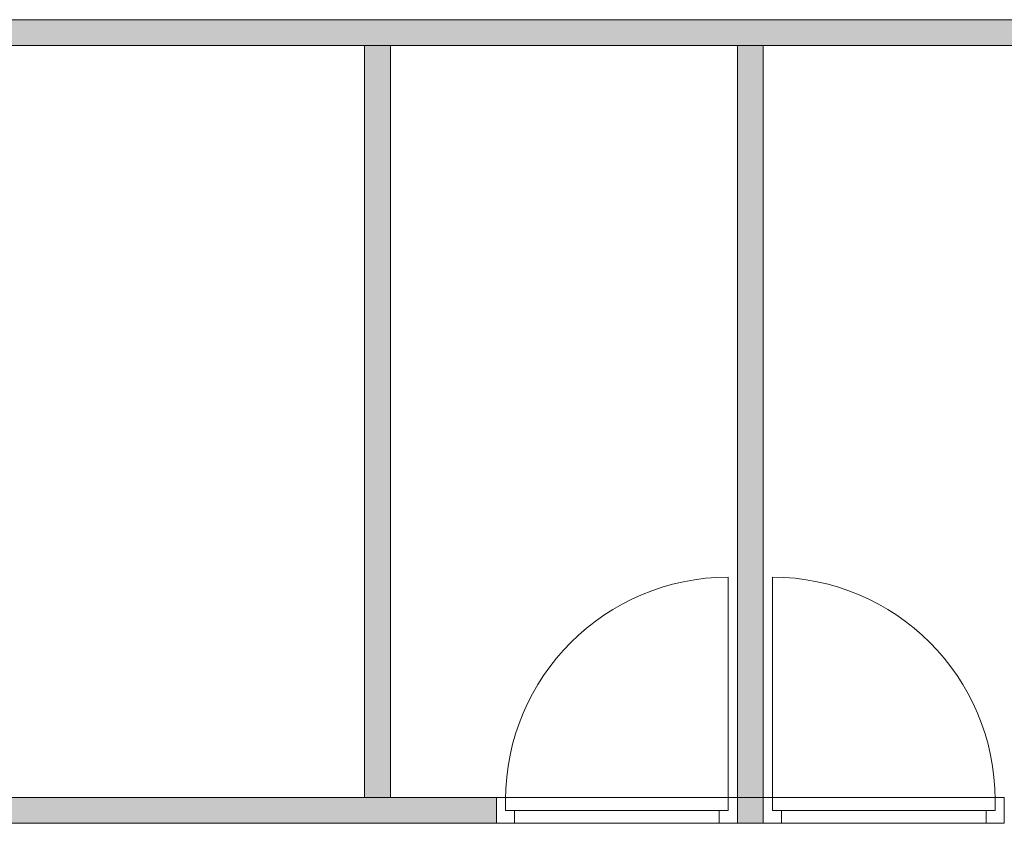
# Model space of a CAD drawing. Header units: inches. Extents: x 15 to 546804, y -66 to 267312.
# Tile 47 of 256: x 415380 to 419177, y 42988 to 46088. Entities that reach past the tile are written whole.
import ezdxf

# ---------------------------------------------------------------- set-up
doc = ezdxf.new("R2010")
doc.units = ezdxf.units.IN
doc.header["$MEASUREMENT"] = 0

msp = doc.modelspace()

# ---------------------------------------------------------------- hatches: boundary and pattern name
at = {"lineweight": 20}
h = msp.add_hatch(color=7, dxfattribs=at)
h.dxf.hatch_style = 1
h.paths.add_polyline_path([(419687.8, 46087.8), (415069, 46087.8), (415069, 42987.8), (415169, 42987.8), (415169, 43087.8), (415169, 45988), (419687.8, 45988)])
h.paths.add_polyline_path([(416809.9, 45987.8), (416709.9, 45987.8), (416709.9, 43087.8), (416809.9, 43087.8)], flags=17)
h.paths.add_polyline_path([(418247.9, 45987.8), (418147.9, 45987.8), (418147.9, 43087.8), (418247.9, 43087.8)], flags=17)
h.paths.add_polyline_path([(418247.9, 43087.8), (418147.9, 43087.8), (418147.9, 42987.8), (418247.9, 42987.8)])
h.paths.add_polyline_path([(417218.9, 43087.8), (415169, 43087.8), (415169, 42987.8), (417218.9, 42987.8)], flags=17)

# ---------------------------------------------------------------- linework, layer by layer
at = {"color": 7, "lineweight": 20}
for p, q in [((419687.8, 46087.8, 6159.5), (415069, 46087.8, 6159.5)), ((415169, 45988, 3459.5), (419687.8, 45988, 3459.5)), ((416809.9, 45987.8, 3459.5), (416709.9, 45987.8, 3459.5)), ((416709.9, 45987.8, 3459.5), (416709.9, 43087.8, 3459.5)), ((416709.9, 45987.8, 6159.5), (416709.9, 43087.8, 6159.5)), ((416809.9, 45987.8, 6159.5), (416709.9, 45987.8, 6159.5)), ((416709.9, 45987.8, 3459.5), (416709.9, 45987.8, 6159.5)), ((416809.9, 43087.8, 3459.5), (416809.9, 45987.8, 3459.5)), ((416809.9, 43087.8, 6159.5), (416809.9, 45987.8, 6159.5)), ((416809.9, 45987.8, 3459.5), (416809.9, 45987.8, 6159.5)), ((418247.9, 45987.8, 3459.5), (418147.9, 45987.8, 3459.5)), ((418147.9, 45987.8, 3459.5), (418147.9, 43087.8, 3459.5)), ((418147.9, 45987.8, 6159.5), (418147.9, 43087.8, 6159.5)), ((418247.9, 45987.8, 6159.5), (418147.9, 45987.8, 6159.5)), ((418147.9, 45987.8, 3459.5), (418147.9, 45987.8, 6159.5)), ((418247.9, 43087.8, 3459.5), (418247.9, 45987.8, 3459.5)), ((418247.9, 43087.8, 6159.5), (418247.9, 45987.8, 6159.5)), ((418247.9, 45987.8, 3459.5), (418247.9, 45987.8, 6159.5)), ((418112.9, 43077.8, 1259.5), (418112.9, 43936.8, 1259.5)), ((418282.9, 43077.8, 3459.5), (418282.9, 43936.8, 3459.5)), ((417293.4, 43087.8, 3459.5), (415169, 43087.8, 3459.5)), ((417293.4, 43087.8, 6159.5), (415169, 43087.8, 6159.5)), ((416709.9, 43087.8, 3459.5), (416809.9, 43087.8, 3459.5)), ((416709.9, 43087.8, 6159.5), (416809.9, 43087.8, 6159.5)), ((416709.9, 43087.8, 3459.5), (416709.9, 43087.8, 6159.5)), ((416809.9, 43087.8, 3459.5), (416809.9, 43087.8, 6159.5)), ((417218.9, 42987.8, 3459.5), (417218.9, 43087.8, 3459.5)), ((417218.9, 43087.8, 3459.5), (417288.9, 43087.8, 3459.5)), ((417218.9, 43087.8, 3959.5), (417218.9, 43087.8, 3459.5)), ((418147.9, 43087.8, 3959.5), (417218.9, 43087.8, 3959.5)), ((417218.9, 42987.8, 3959.5), (417218.9, 43087.8, 3959.5)), ((417253.9, 43087.8, 1259.5), (417218.9, 43087.8, 1259.5)), ((417218.9, 43087.8, 1259.5), (417218.9, 43087.8, 3459.5)), ((417218.9, 43087.8, 3459.5), (418147.9, 43087.8, 3459.5)), ((417218.9, 42987.8, 1259.5), (417218.9, 43087.8, 1259.5)), ((417218.9, 42987.8, 3459.5), (417218.9, 43087.8, 3459.5)), ((417253.9, 43037.8, 1259.5), (417253.9, 43087.8, 1259.5)), ((417253.9, 43087.8, 1259.5), (417253.9, 43087.8, 3424.5)), ((417253.9, 43087.8, 3424.5), (418112.9, 43087.8, 3424.5)), ((417253.9, 43037.8, 3424.5), (417253.9, 43087.8, 3424.5)), ((417253.9, 43077.8, 1259.5), (417253.9, 43077.8, 3424.5)), ((417253.9, 43037.8, 3424.5), (417253.9, 43077.8, 3424.5)), ((417253.9, 43037.8, 1259.5), (417253.9, 43077.8, 1259.5)), ((418077.9, 43087.8, 3889.5), (417288.9, 43087.8, 3889.5)), ((417288.9, 43087.8, 3889.5), (417288.9, 43087.8, 3459.5)), ((417293.4, 43087.8, 3459.5), (417293.4, 43087.8, 6159.5)), ((418077.9, 43087.8, 3459.5), (418147.9, 43087.8, 3459.5)), ((418077.9, 43087.8, 3459.5), (418077.9, 43087.8, 3889.5)), ((418147.9, 43087.8, 1259.5), (418112.9, 43087.8, 1259.5)), ((418112.9, 43037.8, 1259.5), (418112.9, 43087.8, 1259.5)), ((418112.9, 43087.8, 3424.5), (418112.9, 43087.8, 1259.5)), ((418112.9, 43037.8, 3424.5), (418112.9, 43087.8, 3424.5)), ((418112.9, 43077.8, 3424.5), (418112.9, 43077.8, 1259.5)), ((418112.9, 43037.8, 3424.5), (418112.9, 43077.8, 3424.5)), ((418112.9, 43037.8, 1259.5), (418112.9, 43077.8, 1259.5)), ((418147.9, 42987.8, 3459.5), (418147.9, 43087.8, 3459.5)), ((418147.9, 42987.8, 3959.5), (418147.9, 43087.8, 3959.5)), ((418147.9, 43087.8, 3459.5), (418147.9, 43087.8, 3959.5)), ((418147.9, 43087.8, 3459.5), (418147.9, 43087.8, 1259.5)), ((418147.9, 42987.8, 1259.5), (418147.9, 43087.8, 1259.5)), ((418147.9, 42987.8, 3459.5), (418147.9, 43087.8, 3459.5)), ((418147.9, 43087.8, 3459.5), (418247.9, 43087.8, 3459.5)), ((418147.9, 43087.8, 6159.5), (418247.9, 43087.8, 6159.5)), ((418147.9, 43087.8, 3459.5), (418147.9, 43087.8, 6159.5)), ((418317.9, 43087.8, 5659.5), (418247.9, 43087.8, 5659.5)), ((418247.9, 42987.8, 5659.5), (418247.9, 43087.8, 5659.5)), ((418247.9, 42987.8, 6159.5), (418247.9, 43087.8, 6159.5)), ((418247.9, 43087.8, 5659.5), (418247.9, 43087.8, 6159.5)), ((418247.9, 43087.8, 6159.5), (419176.9, 43087.8, 6159.5)), ((418247.9, 43087.8, 3459.5), (418282.9, 43087.8, 3459.5)), ((419176.9, 43087.8, 5659.5), (418247.9, 43087.8, 5659.5)), ((418247.9, 43087.8, 5659.5), (418247.9, 43087.8, 3459.5)), ((418247.9, 42987.8, 3459.5), (418247.9, 43087.8, 3459.5)), ((418247.9, 42987.8, 5659.5), (418247.9, 43087.8, 5659.5)), ((418247.9, 43087.8, 3459.5), (418247.9, 43087.8, 6159.5)), ((418282.9, 43037.8, 3459.5), (418282.9, 43087.8, 3459.5)), ((418282.9, 43087.8, 5624.5), (418282.9, 43087.8, 3459.5)), ((419141.9, 43087.8, 5624.5), (418282.9, 43087.8, 5624.5)), ((418282.9, 43037.8, 5624.5), (418282.9, 43087.8, 5624.5)), ((418282.9, 43077.8, 5624.5), (418282.9, 43077.8, 3459.5)), ((418282.9, 43037.8, 5624.5), (418282.9, 43077.8, 5624.5)), ((418282.9, 43037.8, 3459.5), (418282.9, 43077.8, 3459.5)), ((418317.9, 43087.8, 6089.5), (419106.9, 43087.8, 6089.5)), ((418317.9, 43087.8, 5659.5), (418317.9, 43087.8, 6089.5)), ((419106.9, 43087.8, 6089.5), (419106.9, 43087.8, 5659.5)), ((419176.9, 43087.8, 5659.5), (419106.9, 43087.8, 5659.5)), ((419141.9, 43087.8, 3459.5), (419176.9, 43087.8, 3459.5)), ((419141.9, 43037.8, 3459.5), (419141.9, 43087.8, 3459.5)), ((419141.9, 43087.8, 3459.5), (419141.9, 43087.8, 5624.5)), ((419141.9, 43037.8, 5624.5), (419141.9, 43087.8, 5624.5)), ((419141.9, 43077.8, 3459.5), (419141.9, 43077.8, 5624.5)), ((419141.9, 43037.8, 5624.5), (419141.9, 43077.8, 5624.5)), ((419141.9, 43037.8, 3459.5), (419141.9, 43077.8, 3459.5)), ((419176.9, 42987.8, 5659.5), (419176.9, 43087.8, 5659.5)), ((419176.9, 43087.8, 6159.5), (419176.9, 43087.8, 5659.5)), ((419176.9, 42987.8, 6159.5), (419176.9, 43087.8, 6159.5)), ((419176.9, 43087.8, 3459.5), (419176.9, 43087.8, 5659.5)), ((419176.9, 42987.8, 3459.5), (419176.9, 43087.8, 3459.5)), ((419176.9, 42987.8, 5659.5), (419176.9, 43087.8, 5659.5)), ((417253.9, 43037.8, 1259.5), (417253.9, 43037.8, 3424.5)), ((417288.9, 43037.8, 1259.5), (417253.9, 43037.8, 1259.5)), ((417288.9, 43037.8, 3424.5), (417253.9, 43037.8, 3424.5)), ((418112.9, 43037.8, 1259.5), (417253.9, 43037.8, 1259.5)), ((417253.9, 43037.8, 1259.5), (417253.9, 43037.8, 3424.5)), ((417253.9, 43037.8, 3424.5), (418112.9, 43037.8, 3424.5)), ((417288.9, 43037.8, 3889.5), (417288.9, 43037.8, 3459.5)), ((418077.9, 43037.8, 3889.5), (417288.9, 43037.8, 3889.5)), ((417288.9, 43037.8, 3459.5), (418077.9, 43037.8, 3459.5)), ((417288.9, 42987.8, 3389.5), (417288.9, 43037.8, 3389.5)), ((417288.9, 42987.8, 1259.5), (417288.9, 43037.8, 1259.5)), ((417288.9, 43037.8, 1259.5), (417288.9, 43037.8, 3389.5)), ((417288.9, 43037.8, 3389.5), (418077.9, 43037.8, 3389.5)), ((417288.9, 43037.8, 3424.5), (418077.9, 43037.8, 3424.5)), ((417288.9, 43037.8, 3389.5), (417288.9, 43037.8, 3424.5)), ((417291.3, 43037.8, 2327.6), (417346, 43037.8, 2398.4)), ((417346, 43037.8, 2250.6), (417291.3, 43037.8, 2321.4)), ((417400.8, 43037.8, 2469.2), (417455.6, 43037.8, 2540)), ((417455.6, 43037.8, 2109), (417400.8, 43037.8, 2179.8)), ((417510.4, 43037.8, 2610.8), (417565.1, 43037.8, 2681.6)), ((417565.1, 43037.8, 1967.4), (417510.4, 43037.8, 2038.2)), ((417619.9, 43037.8, 2752.4), (417674.7, 43037.8, 2823.2)), ((417674.7, 43037.8, 1825.8), (417619.9, 43037.8, 1896.6)), ((417729.4, 43037.8, 2894), (417784.2, 43037.8, 2964.8)), ((417784.2, 43037.8, 1684.3), (417729.4, 43037.8, 1755.1)), ((417839, 43037.8, 3035.5), (417893.8, 43037.8, 3106.3)), ((417893.8, 43037.8, 1542.7), (417839, 43037.8, 1613.5)), ((417948.5, 43037.8, 3177.1), (418003.3, 43037.8, 3247.9)), ((418003.3, 43037.8, 1401.1), (417948.5, 43037.8, 1471.9)), ((418112.9, 43037.8, 1259.5), (418058.1, 43037.8, 1330.3)), ((418058.1, 43037.8, 3318.7), (418112.9, 43037.8, 3389.5)), ((418077.9, 43037.8, 3459.5), (418077.9, 43037.8, 3889.5)), ((418077.9, 42987.8, 1259.5), (418077.9, 43037.8, 1259.5)), ((418077.9, 42987.8, 3389.5), (418077.9, 43037.8, 3389.5)), ((418077.9, 43037.8, 3389.5), (418077.9, 43037.8, 1259.5)), ((418077.9, 43037.8, 1259.5), (418112.9, 43037.8, 1259.5)), ((418077.9, 43037.8, 3424.5), (418112.9, 43037.8, 3424.5)), ((418077.9, 43037.8, 3389.5), (418077.9, 43037.8, 3424.5)), ((418112.9, 43037.8, 3424.5), (418112.9, 43037.8, 1259.5)), ((418112.9, 43037.8, 3424.5), (418112.9, 43037.8, 1259.5)), ((418282.9, 43037.8, 5624.5), (418282.9, 43037.8, 3459.5)), ((418317.9, 43037.8, 3459.5), (418282.9, 43037.8, 3459.5)), ((418317.9, 43037.8, 5624.5), (418282.9, 43037.8, 5624.5)), ((418282.9, 43037.8, 3459.5), (419141.9, 43037.8, 3459.5)), ((418282.9, 43037.8, 5624.5), (418282.9, 43037.8, 3459.5)), ((419141.9, 43037.8, 5624.5), (418282.9, 43037.8, 5624.5)), ((418282.9, 43037.8, 3459.5), (418337.6, 43037.8, 3530.3)), ((418337.6, 43037.8, 5518.7), (418282.9, 43037.8, 5589.5)), ((418317.9, 43037.8, 6089.5), (419106.9, 43037.8, 6089.5)), ((419106.9, 43037.8, 5659.5), (418317.9, 43037.8, 5659.5)), ((418317.9, 43037.8, 5659.5), (418317.9, 43037.8, 6089.5)), ((418317.9, 42987.8, 3459.5), (418317.9, 43037.8, 3459.5)), ((418317.9, 42987.8, 5589.5), (418317.9, 43037.8, 5589.5)), ((418317.9, 43037.8, 5589.5), (418317.9, 43037.8, 3459.5)), ((419106.9, 43037.8, 5589.5), (418317.9, 43037.8, 5589.5)), ((419106.9, 43037.8, 5624.5), (418317.9, 43037.8, 5624.5)), ((418317.9, 43037.8, 5589.5), (418317.9, 43037.8, 5624.5)), ((418447.2, 43037.8, 5377.1), (418392.4, 43037.8, 5447.9)), ((418392.4, 43037.8, 3601.1), (418447.2, 43037.8, 3671.9)), ((418556.7, 43037.8, 5235.5), (418502, 43037.8, 5306.3)), ((418502, 43037.8, 3742.7), (418556.7, 43037.8, 3813.5)), ((418666.3, 43037.8, 5094), (418611.5, 43037.8, 5164.8)), ((418611.5, 43037.8, 3884.3), (418666.3, 43037.8, 3955.1)), ((418775.8, 43037.8, 4952.4), (418721, 43037.8, 5023.2)), ((418721, 43037.8, 4025.8), (418775.8, 43037.8, 4096.6)), ((418885.4, 43037.8, 4810.8), (418830.6, 43037.8, 4881.6)), ((418830.6, 43037.8, 4167.4), (418885.4, 43037.8, 4238.2)), ((418994.9, 43037.8, 4669.2), (418940.1, 43037.8, 4740)), ((418940.1, 43037.8, 4309), (418994.9, 43037.8, 4379.8)), ((419104.5, 43037.8, 4527.6), (419049.7, 43037.8, 4598.4)), ((419049.7, 43037.8, 4450.6), (419104.5, 43037.8, 4521.4)), ((419106.9, 43037.8, 6089.5), (419106.9, 43037.8, 5659.5)), ((419106.9, 42987.8, 5589.5), (419106.9, 43037.8, 5589.5)), ((419106.9, 42987.8, 3459.5), (419106.9, 43037.8, 3459.5)), ((419106.9, 43037.8, 3459.5), (419106.9, 43037.8, 5589.5)), ((419106.9, 43037.8, 3459.5), (419141.9, 43037.8, 3459.5)), ((419106.9, 43037.8, 5624.5), (419141.9, 43037.8, 5624.5)), ((419106.9, 43037.8, 5589.5), (419106.9, 43037.8, 5624.5)), ((419141.9, 43037.8, 3459.5), (419141.9, 43037.8, 5624.5)), ((419141.9, 43037.8, 3459.5), (419141.9, 43037.8, 5624.5)), ((415169, 42987.8, 3459.5), (417293.4, 42987.8, 3459.5)), ((415169, 42987.8, 6159.5), (417293.4, 42987.8, 6159.5)), ((417218.9, 42987.8, 3459.5), (417288.9, 42987.8, 3459.5)), ((418147.9, 42987.8, 3959.5), (417218.9, 42987.8, 3959.5)), ((417218.9, 42987.8, 3959.5), (417218.9, 42987.8, 3459.5)), ((417288.9, 42987.8, 1259.5), (417218.9, 42987.8, 1259.5)), ((417218.9, 42987.8, 1259.5), (417218.9, 42987.8, 3459.5)), ((417218.9, 42987.8, 3459.5), (418147.9, 42987.8, 3459.5)), ((417288.9, 42987.8, 3889.5), (417288.9, 42987.8, 3459.5)), ((418077.9, 42987.8, 3889.5), (417288.9, 42987.8, 3889.5)), ((417288.9, 42987.8, 1259.5), (417288.9, 42987.8, 3389.5)), ((417288.9, 42987.8, 3389.5), (418077.9, 42987.8, 3389.5)), ((417293.4, 42987.8, 3459.5), (417293.4, 42987.8, 6159.5)), ((418077.9, 42987.8, 3459.5), (418077.9, 42987.8, 3889.5)), ((418077.9, 42987.8, 3459.5), (418147.9, 42987.8, 3459.5)), ((418147.9, 42987.8, 1259.5), (418077.9, 42987.8, 1259.5)), ((418077.9, 42987.8, 3389.5), (418077.9, 42987.8, 1259.5)), ((418147.9, 42987.8, 3459.5), (418147.9, 42987.8, 3959.5)), ((418147.9, 42987.8, 3459.5), (418147.9, 42987.8, 1259.5)), ((418147.9, 42987.8, 1259.5), (418247.9, 42987.8, 1259.5)), ((418317.9, 42987.8, 5659.5), (418247.9, 42987.8, 5659.5)), ((418247.9, 42987.8, 5659.5), (418247.9, 42987.8, 6159.5)), ((418247.9, 42987.8, 6159.5), (419176.9, 42987.8, 6159.5)), ((418247.9, 42987.8, 3459.5), (418317.9, 42987.8, 3459.5)), ((419176.9, 42987.8, 5659.5), (418247.9, 42987.8, 5659.5)), ((418247.9, 42987.8, 5659.5), (418247.9, 42987.8, 3459.5)), ((418317.9, 42987.8, 5659.5), (418317.9, 42987.8, 6089.5)), ((418317.9, 42987.8, 6089.5), (419106.9, 42987.8, 6089.5)), ((419106.9, 42987.8, 5589.5), (418317.9, 42987.8, 5589.5)), ((418317.9, 42987.8, 5589.5), (418317.9, 42987.8, 3459.5)), ((419176.9, 42987.8, 5659.5), (419106.9, 42987.8, 5659.5)), ((419106.9, 42987.8, 6089.5), (419106.9, 42987.8, 5659.5)), ((419106.9, 42987.8, 3459.5), (419106.9, 42987.8, 5589.5)), ((419106.9, 42987.8, 3459.5), (419176.9, 42987.8, 3459.5)), ((419176.9, 42987.8, 6159.5), (419176.9, 42987.8, 5659.5)), ((419176.9, 42987.8, 3459.5), (419176.9, 42987.8, 5659.5))]:
    msp.add_line(p, q, dxfattribs=at)
at = {"color": 7, "lineweight": 20, "extrusion": (0, 0, -1)}
for centre in [(418112.9, 43077.8, 1259.5), (418112.9, 43077.8, 0)]:
    msp.add_ellipse(centre, major_axis=(0, 859.5), ratio=0.999391, start_param=4.712389, end_param=6.283185, dxfattribs=at)
at = {"color": 7, "lineweight": 20}
for centre in [(418282.9, 43077.8, 3459.5), (418282.9, 43077.8, 0)]:
    msp.add_ellipse(centre, major_axis=(0, 859.5), ratio=0.999391, start_param=4.712389, end_param=6.283185, dxfattribs=at)
for points, invisible_edges in [([(416809.9, 45987.8, 3459.5), (416709.9, 45987.8, 3459.5), (416809.9, 45987.8, 6159.5)], 2), ([(416709.9, 45987.8, 6159.5), (416809.9, 45987.8, 6159.5), (416709.9, 45987.8, 3459.5)], 2), ([(416709.9, 45987.8, 6159.5), (416709.9, 45987.8, 3459.5), (416709.9, 43087.8, 6159.5)], 2), ([(416709.9, 43087.8, 3459.5), (416709.9, 43087.8, 6159.5), (416709.9, 45987.8, 3459.5)], 2), ([(416709.9, 45987.8, 6159.5), (416709.9, 43087.8, 6159.5), (416809.9, 45987.8, 6159.5)], 2), ([(416809.9, 43087.8, 6159.5), (416809.9, 45987.8, 6159.5), (416709.9, 43087.8, 6159.5)], 2), ([(416709.9, 45987.8, 3459.5), (416809.9, 45987.8, 3459.5), (416709.9, 43087.8, 3459.5)], 2), ([(416809.9, 43087.8, 3459.5), (416709.9, 43087.8, 3459.5), (416809.9, 45987.8, 3459.5)], 2), ([(416809.9, 45987.8, 3459.5), (416809.9, 45987.8, 6159.5), (416809.9, 43087.8, 3459.5)], 2), ([(416809.9, 43087.8, 6159.5), (416809.9, 43087.8, 3459.5), (416809.9, 45987.8, 6159.5)], 2), ([(418247.9, 45987.8, 3459.5), (418147.9, 45987.8, 3459.5), (418247.9, 45987.8, 6159.5)], 2), ([(418147.9, 45987.8, 6159.5), (418247.9, 45987.8, 6159.5), (418147.9, 45987.8, 3459.5)], 2), ([(418147.9, 45987.8, 6159.5), (418147.9, 45987.8, 3459.5), (418147.9, 43087.8, 6159.5)], 2), ([(418147.9, 43087.8, 3459.5), (418147.9, 43087.8, 6159.5), (418147.9, 45987.8, 3459.5)], 2), ([(418147.9, 43087.8, 6159.5), (418247.9, 43087.8, 6159.5), (418147.9, 45987.8, 6159.5)], 2), ([(418247.9, 45987.8, 6159.5), (418147.9, 45987.8, 6159.5), (418247.9, 43087.8, 6159.5)], 2), ([(418147.9, 43087.8, 3459.5), (418147.9, 45987.8, 3459.5), (418247.9, 43087.8, 3459.5)], 2), ([(418247.9, 45987.8, 3459.5), (418247.9, 43087.8, 3459.5), (418147.9, 45987.8, 3459.5)], 2), ([(418247.9, 45987.8, 3459.5), (418247.9, 45987.8, 6159.5), (418247.9, 43087.8, 3459.5)], 2), ([(418247.9, 43087.8, 6159.5), (418247.9, 43087.8, 3459.5), (418247.9, 45987.8, 6159.5)], 2), ([(417293.4, 43087.8, 6159.5), (417293.4, 43087.8, 3459.5), (415169, 43087.8, 6159.5)], 2), ([(415169, 43087.8, 3459.5), (415169, 43087.8, 6159.5), (417293.4, 43087.8, 3459.5)], 2), ([(416709.9, 43087.8, 3459.5), (416809.9, 43087.8, 3459.5), (416709.9, 43087.8, 6159.5)], 2), ([(416809.9, 43087.8, 6159.5), (416709.9, 43087.8, 6159.5), (416809.9, 43087.8, 3459.5)], 2), ([(417218.9, 42987.8, 3459.5), (417218.9, 43087.8, 1259.5), (417218.9, 42987.8, 1259.5)], 1), ([(417218.9, 43087.8, 1259.5), (417218.9, 42987.8, 3459.5), (417218.9, 43087.8, 3459.5)], 1), ([(417218.9, 43087.8, 3459.5), (417253.9, 43087.8, 1259.5), (417218.9, 43087.8, 1259.5)], 1), ([(417253.9, 43087.8, 1259.5), (417218.9, 43087.8, 3459.5), (417253.9, 43087.8, 3424.5)], 3), ([(417253.9, 43087.8, 3424.5), (417218.9, 43087.8, 3459.5), (418112.9, 43087.8, 3424.5)], 3), ([(418147.9, 43087.8, 3459.5), (418112.9, 43087.8, 3424.5), (417218.9, 43087.8, 3459.5)], 3), ([(418147.9, 42987.8, 3459.5), (417218.9, 43087.8, 3459.5), (417218.9, 42987.8, 3459.5)], 1), ([(417218.9, 43087.8, 3459.5), (418147.9, 42987.8, 3459.5), (418147.9, 43087.8, 3459.5)], 1), ([(417253.9, 43087.8, 1259.5), (417218.9, 42987.8, 1259.5), (417218.9, 43087.8, 1259.5)], 1), ([(417218.9, 42987.8, 1259.5), (417253.9, 43087.8, 1259.5), (417253.9, 43037.8, 1259.5)], 13), ([(417218.9, 42987.8, 3959.5), (418147.9, 43087.8, 3959.5), (417218.9, 43087.8, 3959.5)], 1), ([(418147.9, 43087.8, 3959.5), (417218.9, 42987.8, 3959.5), (418147.9, 42987.8, 3959.5)], 1), ([(417218.9, 43087.8, 3959.5), (417218.9, 42987.8, 3459.5), (417218.9, 42987.8, 3959.5)], 1), ([(417218.9, 42987.8, 3459.5), (417218.9, 43087.8, 3959.5), (417218.9, 43087.8, 3459.5)], 1), ([(417218.9, 43087.8, 3459.5), (417288.9, 43087.8, 3889.5), (417288.9, 43087.8, 3459.5)], 1), ([(417288.9, 43087.8, 3889.5), (417218.9, 43087.8, 3459.5), (417218.9, 43087.8, 3959.5)], 13), ([(417288.9, 43087.8, 3889.5), (417218.9, 43087.8, 3959.5), (418077.9, 43087.8, 3889.5)], 3), ([(418147.9, 43087.8, 3959.5), (418077.9, 43087.8, 3889.5), (417218.9, 43087.8, 3959.5)], 3), ([(417253.9, 43087.8, 1259.5), (417253.9, 43037.8, 3424.5), (417253.9, 43037.8, 1259.5)], 1), ([(417253.9, 43037.8, 3424.5), (417253.9, 43087.8, 1259.5), (417253.9, 43087.8, 3424.5)], 1), ([(418112.9, 43087.8, 3424.5), (417253.9, 43037.8, 3424.5), (417253.9, 43087.8, 3424.5)], 1), ([(417253.9, 43037.8, 3424.5), (418112.9, 43087.8, 3424.5), (417288.9, 43037.8, 3424.5)], 3), ([(417253.9, 43077.8, 3424.5), (417253.9, 43037.8, 1259.5), (417253.9, 43037.8, 3424.5)], 1), ([(417253.9, 43037.8, 1259.5), (417253.9, 43077.8, 3424.5), (417253.9, 43077.8, 1259.5)], 1), ([(417288.9, 43037.8, 3424.5), (418112.9, 43087.8, 3424.5), (418077.9, 43037.8, 3424.5)], 3), ([(418077.9, 43037.8, 3424.5), (418112.9, 43087.8, 3424.5), (418112.9, 43037.8, 3424.5)], 1), ([(418077.9, 43087.8, 3889.5), (418147.9, 43087.8, 3459.5), (418077.9, 43087.8, 3459.5)], 1), ([(418147.9, 43087.8, 3459.5), (418077.9, 43087.8, 3889.5), (418147.9, 43087.8, 3959.5)], 3), ([(418112.9, 43037.8, 3424.5), (418112.9, 43087.8, 1259.5), (418112.9, 43037.8, 1259.5)], 1), ([(418112.9, 43087.8, 1259.5), (418112.9, 43037.8, 3424.5), (418112.9, 43087.8, 3424.5)], 1), ([(418112.9, 43087.8, 3424.5), (418147.9, 43087.8, 1259.5), (418112.9, 43087.8, 1259.5)], 1), ([(418147.9, 43087.8, 1259.5), (418112.9, 43087.8, 3424.5), (418147.9, 43087.8, 3459.5)], 3), ([(418147.9, 43087.8, 1259.5), (418112.9, 43037.8, 1259.5), (418112.9, 43087.8, 1259.5)], 1), ([(418147.9, 42987.8, 1259.5), (418112.9, 43037.8, 1259.5), (418147.9, 43087.8, 1259.5)], 3), ([(418112.9, 43077.8, 1259.5), (418112.9, 43037.8, 3424.5), (418112.9, 43037.8, 1259.5)], 1), ([(418112.9, 43037.8, 3424.5), (418112.9, 43077.8, 1259.5), (418112.9, 43077.8, 3424.5)], 1), ([(418147.9, 43087.8, 1259.5), (418147.9, 42987.8, 3459.5), (418147.9, 42987.8, 1259.5)], 1), ([(418147.9, 42987.8, 3459.5), (418147.9, 43087.8, 1259.5), (418147.9, 43087.8, 3459.5)], 1), ([(418147.9, 43087.8, 3459.5), (418147.9, 42987.8, 3959.5), (418147.9, 42987.8, 3459.5)], 1), ([(418147.9, 42987.8, 3959.5), (418147.9, 43087.8, 3459.5), (418147.9, 43087.8, 3959.5)], 1), ([(418147.9, 43087.8, 3459.5), (418247.9, 43087.8, 3459.5), (418147.9, 43087.8, 6159.5)], 2), ([(418247.9, 43087.8, 6159.5), (418147.9, 43087.8, 6159.5), (418247.9, 43087.8, 3459.5)], 2), ([(418247.9, 42987.8, 3459.5), (418247.9, 42987.8, 5659.5), (418247.9, 43087.8, 3459.5)], 2), ([(418247.9, 43087.8, 5659.5), (418247.9, 43087.8, 3459.5), (418247.9, 42987.8, 5659.5)], 2), ([(418282.9, 43087.8, 3459.5), (418247.9, 43087.8, 3459.5), (418282.9, 43087.8, 5624.5)], 2), ([(418247.9, 43087.8, 5659.5), (418282.9, 43087.8, 5624.5), (418247.9, 43087.8, 3459.5)], 3), ([(419176.9, 43087.8, 5659.5), (418282.9, 43087.8, 5624.5), (418247.9, 43087.8, 5659.5)], 3), ([(419176.9, 42987.8, 5659.5), (419176.9, 43087.8, 5659.5), (418247.9, 42987.8, 5659.5)], 2), ([(418247.9, 43087.8, 5659.5), (418247.9, 42987.8, 5659.5), (419176.9, 43087.8, 5659.5)], 2), ([(418282.9, 43087.8, 3459.5), (418282.9, 43037.8, 3459.5), (418247.9, 43087.8, 3459.5)], 2), ([(418247.9, 43087.8, 3459.5), (418282.9, 43037.8, 3459.5), (418247.9, 42987.8, 3459.5)], 3), ([(419176.9, 43087.8, 6159.5), (418247.9, 43087.8, 6159.5), (419176.9, 42987.8, 6159.5)], 2), ([(418247.9, 42987.8, 6159.5), (419176.9, 42987.8, 6159.5), (418247.9, 43087.8, 6159.5)], 2), ([(418317.9, 43087.8, 5659.5), (418247.9, 43087.8, 5659.5), (418317.9, 43087.8, 6089.5)], 2), ([(418247.9, 43087.8, 6159.5), (418317.9, 43087.8, 6089.5), (418247.9, 43087.8, 5659.5)], 3), ([(419176.9, 43087.8, 6159.5), (418317.9, 43087.8, 6089.5), (418247.9, 43087.8, 6159.5)], 3), ([(418247.9, 42987.8, 5659.5), (418247.9, 42987.8, 6159.5), (418247.9, 43087.8, 5659.5)], 2), ([(418247.9, 43087.8, 6159.5), (418247.9, 43087.8, 5659.5), (418247.9, 42987.8, 6159.5)], 2), ([(418282.9, 43037.8, 3459.5), (418282.9, 43087.8, 3459.5), (418282.9, 43037.8, 5624.5)], 2), ([(418282.9, 43087.8, 5624.5), (418282.9, 43037.8, 5624.5), (418282.9, 43087.8, 3459.5)], 2), ([(418282.9, 43087.8, 5624.5), (419176.9, 43087.8, 5659.5), (419141.9, 43087.8, 5624.5)], 3), ([(419141.9, 43087.8, 5624.5), (419141.9, 43037.8, 5624.5), (418282.9, 43087.8, 5624.5)], 2), ([(419106.9, 43037.8, 5624.5), (418282.9, 43087.8, 5624.5), (419141.9, 43037.8, 5624.5)], 3), ([(418317.9, 43037.8, 5624.5), (418282.9, 43087.8, 5624.5), (419106.9, 43037.8, 5624.5)], 3), ([(418282.9, 43037.8, 5624.5), (418282.9, 43087.8, 5624.5), (418317.9, 43037.8, 5624.5)], 2), ([(418282.9, 43037.8, 3459.5), (418282.9, 43037.8, 5624.5), (418282.9, 43077.8, 3459.5)], 2), ([(418282.9, 43077.8, 5624.5), (418282.9, 43077.8, 3459.5), (418282.9, 43037.8, 5624.5)], 2), ([(418317.9, 43087.8, 6089.5), (419176.9, 43087.8, 6159.5), (419106.9, 43087.8, 6089.5)], 3), ([(419106.9, 43087.8, 5659.5), (419106.9, 43087.8, 6089.5), (419176.9, 43087.8, 5659.5)], 2), ([(419176.9, 43087.8, 6159.5), (419176.9, 43087.8, 5659.5), (419106.9, 43087.8, 6089.5)], 14), ([(419141.9, 43037.8, 3459.5), (419141.9, 43037.8, 5624.5), (419141.9, 43087.8, 3459.5)], 2), ([(419141.9, 43087.8, 5624.5), (419141.9, 43087.8, 3459.5), (419141.9, 43037.8, 5624.5)], 2), ([(419176.9, 43087.8, 3459.5), (419141.9, 43087.8, 3459.5), (419176.9, 43087.8, 5659.5)], 2), ([(419141.9, 43087.8, 5624.5), (419176.9, 43087.8, 5659.5), (419141.9, 43087.8, 3459.5)], 3), ([(419176.9, 43087.8, 3459.5), (419176.9, 42987.8, 3459.5), (419141.9, 43087.8, 3459.5)], 2), ([(419141.9, 43037.8, 3459.5), (419141.9, 43087.8, 3459.5), (419176.9, 42987.8, 3459.5)], 14), ([(419141.9, 43037.8, 5624.5), (419141.9, 43037.8, 3459.5), (419141.9, 43077.8, 5624.5)], 2), ([(419141.9, 43077.8, 3459.5), (419141.9, 43077.8, 5624.5), (419141.9, 43037.8, 3459.5)], 2), ([(419176.9, 42987.8, 3459.5), (419176.9, 43087.8, 3459.5), (419176.9, 42987.8, 5659.5)], 2), ([(419176.9, 43087.8, 5659.5), (419176.9, 42987.8, 5659.5), (419176.9, 43087.8, 3459.5)], 2), ([(419176.9, 42987.8, 6159.5), (419176.9, 42987.8, 5659.5), (419176.9, 43087.8, 6159.5)], 2), ([(419176.9, 43087.8, 5659.5), (419176.9, 43087.8, 6159.5), (419176.9, 42987.8, 5659.5)], 2), ([(417218.9, 42987.8, 1259.5), (417253.9, 43037.8, 1259.5), (417288.9, 42987.8, 1259.5)], 3), ([(418112.9, 43037.8, 3424.5), (417253.9, 43037.8, 1259.5), (418112.9, 43037.8, 1259.5)], 1), ([(417253.9, 43037.8, 1259.5), (418112.9, 43037.8, 3424.5), (417253.9, 43037.8, 3424.5)], 1), ([(417253.9, 43037.8, 3424.5), (417288.9, 43037.8, 1259.5), (417253.9, 43037.8, 1259.5)], 1), ([(417288.9, 43037.8, 1259.5), (417253.9, 43037.8, 3424.5), (417288.9, 43037.8, 3389.5)], 3), ([(417288.9, 43037.8, 3389.5), (417253.9, 43037.8, 3424.5), (417288.9, 43037.8, 3424.5)], 1), ([(417288.9, 42987.8, 1259.5), (417253.9, 43037.8, 1259.5), (417288.9, 43037.8, 1259.5)], 1), ([(417288.9, 43037.8, 1259.5), (417288.9, 42987.8, 3389.5), (417288.9, 42987.8, 1259.5)], 1), ([(417288.9, 42987.8, 3389.5), (417288.9, 43037.8, 1259.5), (417288.9, 43037.8, 3389.5)], 1), ([(417288.9, 43037.8, 3424.5), (418077.9, 43037.8, 3389.5), (417288.9, 43037.8, 3389.5)], 1), ([(418077.9, 43037.8, 3389.5), (417288.9, 43037.8, 3424.5), (418077.9, 43037.8, 3424.5)], 1), ([(418077.9, 43037.8, 3389.5), (417288.9, 42987.8, 3389.5), (417288.9, 43037.8, 3389.5)], 1), ([(417288.9, 42987.8, 3389.5), (418077.9, 43037.8, 3389.5), (418077.9, 42987.8, 3389.5)], 1), ([(418077.9, 43037.8, 3889.5), (417288.9, 43037.8, 3459.5), (418077.9, 43037.8, 3459.5)], 1), ([(417288.9, 43037.8, 3459.5), (418077.9, 43037.8, 3889.5), (417288.9, 43037.8, 3889.5)], 1), ([(418077.9, 43037.8, 3389.5), (418112.9, 43037.8, 1259.5), (418077.9, 43037.8, 1259.5)], 1), ([(418112.9, 43037.8, 1259.5), (418077.9, 43037.8, 3389.5), (418112.9, 43037.8, 3424.5)], 3), ([(418112.9, 43037.8, 3424.5), (418077.9, 43037.8, 3389.5), (418077.9, 43037.8, 3424.5)], 1), ([(418077.9, 42987.8, 3389.5), (418077.9, 43037.8, 1259.5), (418077.9, 42987.8, 1259.5)], 1), ([(418077.9, 43037.8, 1259.5), (418077.9, 42987.8, 3389.5), (418077.9, 43037.8, 3389.5)], 1), ([(418112.9, 43037.8, 1259.5), (418077.9, 42987.8, 1259.5), (418077.9, 43037.8, 1259.5)], 1), ([(418077.9, 42987.8, 1259.5), (418112.9, 43037.8, 1259.5), (418147.9, 42987.8, 1259.5)], 3), ([(418247.9, 42987.8, 3459.5), (418282.9, 43037.8, 3459.5), (418317.9, 42987.8, 3459.5)], 3), ([(418282.9, 43037.8, 3459.5), (419141.9, 43037.8, 3459.5), (418282.9, 43037.8, 5624.5)], 2), ([(419141.9, 43037.8, 5624.5), (418282.9, 43037.8, 5624.5), (419141.9, 43037.8, 3459.5)], 2), ([(418317.9, 43037.8, 3459.5), (418282.9, 43037.8, 3459.5), (418317.9, 43037.8, 5589.5)], 2), ([(418282.9, 43037.8, 5624.5), (418317.9, 43037.8, 5589.5), (418282.9, 43037.8, 3459.5)], 3), ([(418317.9, 43037.8, 5624.5), (418317.9, 43037.8, 5589.5), (418282.9, 43037.8, 5624.5)], 2), ([(418317.9, 43037.8, 3459.5), (418317.9, 42987.8, 3459.5), (418282.9, 43037.8, 3459.5)], 2), ([(418317.9, 42987.8, 3459.5), (418317.9, 43037.8, 3459.5), (418317.9, 42987.8, 5589.5)], 2), ([(418317.9, 43037.8, 5589.5), (418317.9, 42987.8, 5589.5), (418317.9, 43037.8, 3459.5)], 2), ([(419106.9, 43037.8, 5589.5), (418317.9, 43037.8, 5589.5), (419106.9, 43037.8, 5624.5)], 2), ([(418317.9, 43037.8, 5624.5), (419106.9, 43037.8, 5624.5), (418317.9, 43037.8, 5589.5)], 2), ([(419106.9, 43037.8, 5589.5), (419106.9, 42987.8, 5589.5), (418317.9, 43037.8, 5589.5)], 2), ([(418317.9, 42987.8, 5589.5), (418317.9, 43037.8, 5589.5), (419106.9, 42987.8, 5589.5)], 2), ([(418317.9, 43037.8, 5659.5), (419106.9, 43037.8, 5659.5), (418317.9, 43037.8, 6089.5)], 2), ([(419106.9, 43037.8, 6089.5), (418317.9, 43037.8, 6089.5), (419106.9, 43037.8, 5659.5)], 2), ([(419106.9, 42987.8, 3459.5), (419106.9, 42987.8, 5589.5), (419106.9, 43037.8, 3459.5)], 2), ([(419106.9, 43037.8, 5589.5), (419106.9, 43037.8, 3459.5), (419106.9, 42987.8, 5589.5)], 2), ([(419141.9, 43037.8, 3459.5), (419106.9, 43037.8, 3459.5), (419141.9, 43037.8, 5624.5)], 2), ([(419106.9, 43037.8, 5589.5), (419141.9, 43037.8, 5624.5), (419106.9, 43037.8, 3459.5)], 3), ([(419106.9, 43037.8, 5624.5), (419141.9, 43037.8, 5624.5), (419106.9, 43037.8, 5589.5)], 2), ([(419106.9, 42987.8, 3459.5), (419141.9, 43037.8, 3459.5), (419176.9, 42987.8, 3459.5)], 3), ([(419106.9, 43037.8, 3459.5), (419141.9, 43037.8, 3459.5), (419106.9, 42987.8, 3459.5)], 2), ([(417293.4, 42987.8, 6159.5), (415169, 42987.8, 6159.5), (417293.4, 42987.8, 3459.5)], 2), ([(415169, 42987.8, 3459.5), (417293.4, 42987.8, 3459.5), (415169, 42987.8, 6159.5)], 2), ([(417288.9, 42987.8, 3389.5), (417218.9, 42987.8, 1259.5), (417288.9, 42987.8, 1259.5)], 1), ([(417218.9, 42987.8, 1259.5), (417288.9, 42987.8, 3389.5), (417218.9, 42987.8, 3459.5)], 3), ([(417218.9, 42987.8, 3459.5), (417288.9, 42987.8, 3389.5), (418147.9, 42987.8, 3459.5)], 3), ([(417288.9, 42987.8, 3889.5), (417218.9, 42987.8, 3459.5), (417288.9, 42987.8, 3459.5)], 1), ([(417218.9, 42987.8, 3459.5), (417288.9, 42987.8, 3889.5), (417218.9, 42987.8, 3959.5)], 3), ([(417218.9, 42987.8, 3959.5), (417288.9, 42987.8, 3889.5), (418147.9, 42987.8, 3959.5)], 3), ([(418077.9, 42987.8, 3389.5), (418147.9, 42987.8, 3459.5), (417288.9, 42987.8, 3389.5)], 3), ([(418077.9, 42987.8, 3889.5), (418147.9, 42987.8, 3959.5), (417288.9, 42987.8, 3889.5)], 3), ([(418147.9, 42987.8, 3459.5), (418077.9, 42987.8, 1259.5), (418147.9, 42987.8, 1259.5)], 1), ([(418077.9, 42987.8, 1259.5), (418147.9, 42987.8, 3459.5), (418077.9, 42987.8, 3389.5)], 3), ([(418147.9, 42987.8, 3959.5), (418077.9, 42987.8, 3459.5), (418147.9, 42987.8, 3459.5)], 1), ([(418077.9, 42987.8, 3459.5), (418147.9, 42987.8, 3959.5), (418077.9, 42987.8, 3889.5)], 3), ([(418247.9, 42987.8, 3459.5), (418317.9, 42987.8, 3459.5), (418247.9, 42987.8, 5659.5)], 2), ([(418317.9, 42987.8, 5589.5), (418247.9, 42987.8, 5659.5), (418317.9, 42987.8, 3459.5)], 3), ([(419106.9, 42987.8, 5589.5), (418247.9, 42987.8, 5659.5), (418317.9, 42987.8, 5589.5)], 3), ([(418247.9, 42987.8, 5659.5), (419106.9, 42987.8, 5589.5), (419176.9, 42987.8, 5659.5)], 3), ([(418247.9, 42987.8, 5659.5), (418317.9, 42987.8, 5659.5), (418247.9, 42987.8, 6159.5)], 2), ([(418317.9, 42987.8, 6089.5), (418247.9, 42987.8, 6159.5), (418317.9, 42987.8, 5659.5)], 3), ([(419106.9, 42987.8, 6089.5), (418247.9, 42987.8, 6159.5), (418317.9, 42987.8, 6089.5)], 3), ([(418247.9, 42987.8, 6159.5), (419106.9, 42987.8, 6089.5), (419176.9, 42987.8, 6159.5)], 3), ([(419106.9, 42987.8, 3459.5), (419176.9, 42987.8, 3459.5), (419106.9, 42987.8, 5589.5)], 2), ([(419176.9, 42987.8, 5659.5), (419106.9, 42987.8, 5589.5), (419176.9, 42987.8, 3459.5)], 3), ([(419106.9, 42987.8, 5659.5), (419176.9, 42987.8, 5659.5), (419106.9, 42987.8, 6089.5)], 2), ([(419176.9, 42987.8, 6159.5), (419106.9, 42987.8, 6089.5), (419176.9, 42987.8, 5659.5)], 3)]:
    msp.add_3dface(points, dxfattribs=dict(at, invisible_edges=invisible_edges))

doc.saveas('drawing.dxf')
